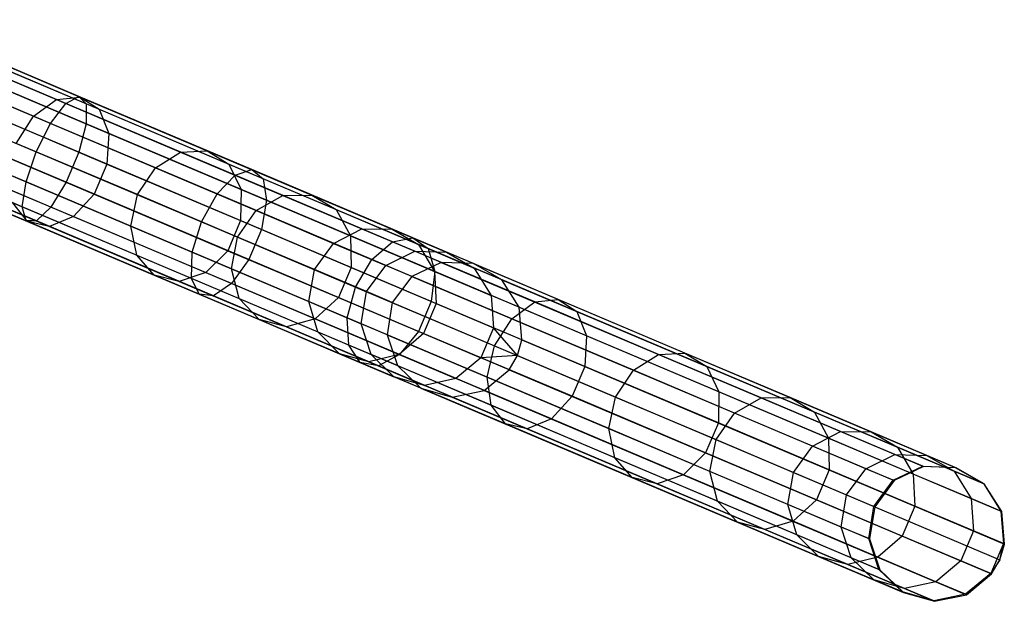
# Model space of a CAD drawing. Extents: x -91 to 92, y -91 to 92.
# Tile 228 of 256: x 70 to 85, y -36 to -27. Entities that reach past the tile are written whole.
import ezdxf

# ---------------------------------------------------------------- set-up
doc = ezdxf.new("R2010")
doc.units = 0
doc.header["$LTSCALE"] = 25.4
doc.layers.get('0').update_dxf_attribs({"linetype": 'CONTINUOUS'})

# ---------------------------------------------------------------- blocks, each defined once
blk = doc.blocks.new('NL2500012258_STL_2')
at = {"color": 0}
for p, q in [((163.206, -28.872, 28.498), (160.546, -27.746, 27.841)), ((163.206, -28.872, 28.498), (160.546, -27.746, 27.841)), ((163.018, -28.977, 28.926), (160.418, -27.876, 28.284)), ((163.018, -28.977, 28.926), (160.418, -27.876, 28.284)), ((163.312, -28.979, 28.044), (160.588, -27.827, 27.371)), ((163.312, -28.979, 28.044), (160.588, -27.827, 27.371)), ((160.786, -28.032, 173.534), (162.88, -28.918, 171.712)), ((160.786, -28.032, 173.534), (162.88, -28.918, 171.712)), ((161.085, -27.974, 173.903), (163.227, -28.881, 172.039)), ((161.085, -27.974, 173.903), (163.227, -28.881, 172.039)), ((162.793, -29.27, 29.23), (160.235, -28.188, 28.598)), ((162.793, -29.27, 29.23), (160.235, -28.188, 28.598)), ((163.312, -29.275, 27.668), (160.536, -28.1, 26.982)), ((163.312, -29.275, 27.668), (160.536, -28.1, 26.982)), ((161.31, -28.132, 174.295), (163.503, -29.06, 172.386)), ((161.31, -28.132, 174.295), (163.503, -29.06, 172.386)), ((160.481, -28.292, 173.272), (162.541, -29.164, 171.48)), ((160.481, -28.292, 173.272), (162.541, -29.164, 171.48)), ((161.409, -28.469, 174.62), (163.645, -29.415, 172.674)), ((161.409, -28.469, 174.62), (163.645, -29.415, 172.674)), ((160.038, -28.609, 28.711), (162.581, -29.685, 29.339)), ((160.038, -28.609, 28.711), (162.581, -29.685, 29.339)), ((163.207, -29.691, 27.455), (160.401, -28.503, 26.762)), ((163.207, -29.691, 27.455), (160.401, -28.503, 26.762)), ((161.359, -28.908, 174.803), (163.619, -29.865, 172.837)), ((161.359, -28.908, 174.803), (163.619, -29.865, 172.837)), ((162.88, -28.918, 171.712), (163.227, -28.881, 172.039)), ((162.88, -28.918, 171.712), (163.227, -28.881, 172.039)), ((163.018, -28.977, 28.926), (163.206, -28.872, 28.498)), ((163.018, -28.977, 28.926), (163.206, -28.872, 28.498)), ((163.206, -28.872, 28.498), (163.312, -28.979, 28.044)), ((165.746, -29.947, 29.578), (163.206, -28.872, 28.498)), ((165.746, -29.947, 29.578), (163.206, -28.872, 28.498)), ((163.206, -28.872, 28.498), (163.312, -28.979, 28.044)), ((163.227, -28.881, 172.039), (165.089, -29.669, 169.848)), ((163.227, -28.881, 172.039), (165.089, -29.669, 169.848)), ((163.227, -28.881, 172.039), (163.503, -29.06, 172.386)), ((163.227, -28.881, 172.039), (163.503, -29.06, 172.386)), ((162.431, -30.126, 29.23), (159.873, -29.044, 28.598)), ((162.431, -30.126, 29.23), (159.873, -29.044, 28.598)), ((163.021, -30.131, 27.455), (160.215, -28.944, 26.762)), ((163.021, -30.131, 27.455), (160.215, -28.944, 26.762)), ((162.541, -29.164, 171.48), (162.88, -28.918, 171.712)), ((162.541, -29.164, 171.48), (162.88, -28.918, 171.712)), ((162.793, -29.27, 29.23), (163.018, -28.977, 28.926)), ((162.793, -29.27, 29.23), (163.018, -28.977, 28.926)), ((162.88, -28.918, 171.712), (164.7, -29.689, 169.57)), ((162.88, -28.918, 171.712), (164.7, -29.689, 169.57)), ((165.502, -30.028, 29.981), (163.018, -28.977, 28.926)), ((165.502, -30.028, 29.981), (163.018, -28.977, 28.926)), ((163.312, -28.979, 28.044), (163.312, -29.275, 27.668)), ((165.913, -30.08, 29.149), (163.312, -28.979, 28.044)), ((165.913, -30.08, 29.149), (163.312, -28.979, 28.044)), ((163.312, -28.979, 28.044), (163.312, -29.275, 27.668)), ((163.503, -29.06, 172.386), (165.41, -29.867, 170.143)), ((163.503, -29.06, 172.386), (165.41, -29.867, 170.143)), ((163.503, -29.06, 172.386), (163.645, -29.415, 172.674)), ((163.503, -29.06, 172.386), (163.645, -29.415, 172.674)), ((162.288, -29.561, 171.396), (162.541, -29.164, 171.48)), ((162.288, -29.561, 171.396), (162.541, -29.164, 171.48)), ((162.541, -29.164, 171.48), (164.331, -29.922, 169.373)), ((162.541, -29.164, 171.48), (164.331, -29.922, 169.373)), ((162.796, -30.496, 27.668), (160.019, -29.321, 26.982)), ((162.796, -30.496, 27.668), (160.019, -29.321, 26.982)), ((161.172, -29.349, 174.803), (163.433, -30.306, 172.837)), ((161.172, -29.349, 174.803), (163.433, -30.306, 172.837)), ((162.581, -29.685, 29.339), (162.793, -29.27, 29.23)), ((162.581, -29.685, 29.339), (162.793, -29.27, 29.23)), ((165.236, -30.304, 30.267), (162.793, -29.27, 29.23)), ((165.236, -30.304, 30.267), (162.793, -29.27, 29.23)), ((163.312, -29.275, 27.668), (163.207, -29.691, 27.455)), ((163.312, -29.275, 27.668), (163.207, -29.691, 27.455)), ((165.964, -30.397, 28.794), (163.312, -29.275, 27.668)), ((165.964, -30.397, 28.794), (163.312, -29.275, 27.668)), ((162.377, -30.493, 28.926), (159.777, -29.392, 28.284)), ((162.377, -30.493, 28.926), (159.777, -29.392, 28.284)), ((163.645, -29.415, 172.674), (163.619, -29.865, 172.837)), ((163.645, -29.415, 172.674), (163.619, -29.865, 172.837)), ((163.645, -29.415, 172.674), (165.588, -30.238, 170.388)), ((163.645, -29.415, 172.674), (165.588, -30.238, 170.388)), ((162.432, -30.7, 28.498), (159.772, -29.574, 27.841)), ((162.432, -30.7, 28.498), (159.772, -29.574, 27.841)), ((162.583, -30.701, 28.044), (159.859, -29.549, 27.371)), ((162.583, -30.701, 28.044), (159.859, -29.549, 27.371)), ((164.067, -30.314, 169.302), (162.288, -29.561, 171.396)), ((164.067, -30.314, 169.302), (162.288, -29.561, 171.396)), ((160.892, -29.69, 174.62), (163.128, -30.637, 172.674)), ((160.892, -29.69, 174.62), (163.128, -30.637, 172.674)), ((162.431, -30.126, 29.23), (162.581, -29.685, 29.339)), ((162.431, -30.126, 29.23), (162.581, -29.685, 29.339)), ((162.581, -29.685, 29.339), (165.009, -30.713, 30.37)), ((162.581, -29.685, 29.339), (165.009, -30.713, 30.37)), ((163.207, -29.691, 27.455), (163.021, -30.131, 27.455)), ((163.207, -29.691, 27.455), (163.021, -30.131, 27.455)), ((165.887, -30.825, 28.593), (163.207, -29.691, 27.455)), ((165.887, -30.825, 28.593), (163.207, -29.691, 27.455)), ((164.331, -29.922, 169.373), (164.7, -29.689, 169.57)), ((164.331, -29.922, 169.373), (164.7, -29.689, 169.57)), ((164.7, -29.689, 169.57), (165.089, -29.669, 169.848)), ((164.7, -29.689, 169.57), (165.089, -29.669, 169.848)), ((164.7, -29.689, 169.57), (166.204, -30.325, 167.157)), ((164.7, -29.689, 169.57), (166.204, -30.325, 167.157)), ((165.089, -29.669, 169.848), (166.628, -30.32, 167.38)), ((165.089, -29.669, 169.848), (166.628, -30.32, 167.38)), ((165.089, -29.669, 169.848), (165.41, -29.867, 170.143)), ((165.089, -29.669, 169.848), (165.41, -29.867, 170.143)), ((160.311, -29.802, 173.903), (162.453, -30.709, 172.039)), ((160.311, -29.802, 173.903), (162.453, -30.709, 172.039)), ((160.581, -29.854, 174.295), (162.774, -30.782, 172.386)), ((160.581, -29.854, 174.295), (162.774, -30.782, 172.386)), ((163.619, -29.865, 172.837), (163.433, -30.306, 172.837)), ((163.619, -29.865, 172.837), (163.433, -30.306, 172.837)), ((163.619, -29.865, 172.837), (165.583, -30.696, 170.526)), ((163.619, -29.865, 172.837), (165.583, -30.696, 170.526)), ((164.067, -30.314, 169.302), (164.331, -29.922, 169.373)), ((164.067, -30.314, 169.302), (164.331, -29.922, 169.373)), ((164.331, -29.922, 169.373), (165.811, -30.548, 166.999)), ((164.331, -29.922, 169.373), (165.811, -30.548, 166.999)), ((165.41, -29.867, 170.143), (166.985, -30.534, 167.616)), ((165.41, -29.867, 170.143), (166.985, -30.534, 167.616)), ((165.41, -29.867, 170.143), (165.588, -30.238, 170.388)), ((165.41, -29.867, 170.143), (165.588, -30.238, 170.388)), ((162.179, -30.02, 171.48), (163.969, -30.777, 169.373)), ((162.179, -30.02, 171.48), (163.969, -30.777, 169.373)), ((165.236, -30.304, 30.267), (165.502, -30.028, 29.981)), ((165.236, -30.304, 30.267), (165.502, -30.028, 29.981)), ((165.502, -30.028, 29.981), (165.746, -29.947, 29.578)), ((165.502, -30.028, 29.981), (165.746, -29.947, 29.578)), ((167.813, -31.006, 31.425), (165.502, -30.028, 29.981)), ((167.813, -31.006, 31.425), (165.502, -30.028, 29.981)), ((165.746, -29.947, 29.578), (165.913, -30.08, 29.149)), ((168.111, -30.948, 31.055), (165.746, -29.947, 29.578)), ((168.111, -30.948, 31.055), (165.746, -29.947, 29.578)), ((165.746, -29.947, 29.578), (165.913, -30.08, 29.149)), ((162.377, -30.493, 28.926), (162.431, -30.126, 29.23)), ((162.377, -30.493, 28.926), (162.431, -30.126, 29.23)), ((164.873, -31.16, 30.267), (162.431, -30.126, 29.23)), ((164.873, -31.16, 30.267), (162.431, -30.126, 29.23)), ((163.021, -30.131, 27.455), (162.796, -30.496, 27.668)), ((163.021, -30.131, 27.455), (162.796, -30.496, 27.668)), ((165.701, -31.266, 28.593), (163.021, -30.131, 27.455)), ((165.701, -31.266, 28.593), (163.021, -30.131, 27.455)), ((165.913, -30.08, 29.149), (165.964, -30.397, 28.794)), ((168.334, -31.105, 30.661), (165.913, -30.08, 29.149)), ((168.334, -31.105, 30.661), (165.913, -30.08, 29.149)), ((165.913, -30.08, 29.149), (165.964, -30.397, 28.794)), ((163.433, -30.306, 172.837), (163.128, -30.637, 172.674)), ((163.433, -30.306, 172.837), (163.128, -30.637, 172.674)), ((163.433, -30.306, 172.837), (165.397, -31.137, 170.526)), ((163.433, -30.306, 172.837), (165.397, -31.137, 170.526)), ((163.969, -30.777, 169.373), (164.067, -30.314, 169.302)), ((163.969, -30.777, 169.373), (164.067, -30.314, 169.302)), ((165.538, -30.937, 166.943), (164.067, -30.314, 169.302)), ((165.538, -30.937, 166.943), (164.067, -30.314, 169.302)), ((165.009, -30.713, 30.37), (165.236, -30.304, 30.267)), ((165.009, -30.713, 30.37), (165.236, -30.304, 30.267)), ((167.509, -31.267, 31.687), (165.236, -30.304, 30.267)), ((167.509, -31.267, 31.687), (165.236, -30.304, 30.267)), ((165.588, -30.238, 170.388), (165.583, -30.696, 170.526)), ((165.588, -30.238, 170.388), (165.583, -30.696, 170.526)), ((165.588, -30.238, 170.388), (167.194, -30.918, 167.811)), ((165.588, -30.238, 170.388), (167.194, -30.918, 167.811)), ((165.811, -30.548, 166.999), (166.204, -30.325, 167.157)), ((165.811, -30.548, 166.999), (166.204, -30.325, 167.157)), ((166.204, -30.325, 167.157), (166.628, -30.32, 167.38)), ((166.204, -30.325, 167.157), (166.628, -30.32, 167.38)), ((166.204, -30.325, 167.157), (167.36, -30.814, 164.527)), ((166.204, -30.325, 167.157), (167.36, -30.814, 164.527)), ((166.628, -30.32, 167.38), (167.81, -30.821, 164.689)), ((166.628, -30.32, 167.38), (167.81, -30.821, 164.689)), ((166.628, -30.32, 167.38), (166.985, -30.534, 167.616)), ((166.628, -30.32, 167.38), (166.985, -30.534, 167.616)), ((162.453, -30.709, 172.039), (162.239, -30.434, 171.712)), ((162.239, -30.434, 171.712), (164.058, -31.204, 169.57)), ((162.239, -30.434, 171.712), (164.058, -31.204, 169.57)), ((162.453, -30.709, 172.039), (162.239, -30.434, 171.712)), ((162.432, -30.7, 28.498), (162.377, -30.493, 28.926)), ((164.86, -31.544, 29.981), (162.377, -30.493, 28.926)), ((162.432, -30.7, 28.498), (162.377, -30.493, 28.926)), ((164.86, -31.544, 29.981), (162.377, -30.493, 28.926)), ((162.796, -30.496, 27.668), (162.583, -30.701, 28.044)), ((162.796, -30.496, 27.668), (162.583, -30.701, 28.044)), ((165.447, -31.619, 28.794), (162.796, -30.496, 27.668)), ((165.447, -31.619, 28.794), (162.796, -30.496, 27.668)), ((165.964, -30.397, 28.794), (165.887, -30.825, 28.593)), ((165.964, -30.397, 28.794), (165.887, -30.825, 28.593)), ((168.432, -31.442, 30.336), (165.964, -30.397, 28.794)), ((168.432, -31.442, 30.336), (165.964, -30.397, 28.794)), ((163.128, -30.637, 172.674), (162.774, -30.782, 172.386)), ((163.128, -30.637, 172.674), (162.774, -30.782, 172.386)), ((163.128, -30.637, 172.674), (165.071, -31.459, 170.388)), ((163.128, -30.637, 172.674), (165.071, -31.459, 170.388)), ((165.538, -30.937, 166.943), (165.811, -30.548, 166.999)), ((165.538, -30.937, 166.943), (165.811, -30.548, 166.999)), ((165.811, -30.548, 166.999), (166.948, -31.029, 164.412)), ((165.811, -30.548, 166.999), (166.948, -31.029, 164.412)), ((166.985, -30.534, 167.616), (168.196, -31.046, 164.861)), ((166.985, -30.534, 167.616), (168.196, -31.046, 164.861)), ((166.985, -30.534, 167.616), (167.194, -30.918, 167.811)), ((166.985, -30.534, 167.616), (167.194, -30.918, 167.811)), ((162.583, -30.701, 28.044), (162.432, -30.7, 28.498)), ((164.972, -31.775, 29.578), (162.432, -30.7, 28.498)), ((162.583, -30.701, 28.044), (162.432, -30.7, 28.498)), ((164.972, -31.775, 29.578), (162.432, -30.7, 28.498)), ((162.774, -30.782, 172.386), (162.453, -30.709, 172.039)), ((162.453, -30.709, 172.039), (164.315, -31.497, 169.848)), ((162.453, -30.709, 172.039), (164.315, -31.497, 169.848)), ((162.774, -30.782, 172.386), (162.453, -30.709, 172.039)), ((165.184, -31.802, 29.149), (162.583, -30.701, 28.044)), ((165.184, -31.802, 29.149), (162.583, -30.701, 28.044)), ((162.774, -30.782, 172.386), (164.681, -31.589, 170.143)), ((162.774, -30.782, 172.386), (164.681, -31.589, 170.143)), ((164.058, -31.204, 169.57), (163.969, -30.777, 169.373)), ((163.969, -30.777, 169.373), (165.449, -31.404, 166.999)), ((163.969, -30.777, 169.373), (165.449, -31.404, 166.999)), ((164.058, -31.204, 169.57), (163.969, -30.777, 169.373)), ((164.873, -31.16, 30.267), (165.009, -30.713, 30.37)), ((164.873, -31.16, 30.267), (165.009, -30.713, 30.37)), ((165.009, -30.713, 30.37), (167.269, -31.67, 31.782)), ((165.009, -30.713, 30.37), (167.269, -31.67, 31.782)), ((165.583, -30.696, 170.526), (165.397, -31.137, 170.526)), ((165.583, -30.696, 170.526), (165.397, -31.137, 170.526)), ((165.583, -30.696, 170.526), (167.207, -31.383, 167.922)), ((165.583, -30.696, 170.526), (167.207, -31.383, 167.922)), ((165.449, -31.404, 166.999), (165.538, -30.937, 166.943)), ((165.449, -31.404, 166.999), (165.538, -30.937, 166.943)), ((166.668, -31.415, 164.371), (165.538, -30.937, 166.943)), ((166.668, -31.415, 164.371), (165.538, -30.937, 166.943)), ((165.887, -30.825, 28.593), (165.701, -31.266, 28.593)), ((165.887, -30.825, 28.593), (165.701, -31.266, 28.593)), ((168.382, -31.881, 30.152), (165.887, -30.825, 28.593)), ((168.382, -31.881, 30.152), (165.887, -30.825, 28.593)), ((166.948, -31.029, 164.412), (167.36, -30.814, 164.527)), ((166.948, -31.029, 164.412), (167.36, -30.814, 164.527)), ((167.194, -30.918, 167.811), (168.428, -31.44, 165.003)), ((167.194, -30.918, 167.811), (168.428, -31.44, 165.003)), ((167.194, -30.918, 167.811), (167.207, -31.383, 167.922)), ((167.194, -30.918, 167.811), (167.207, -31.383, 167.922)), ((167.36, -30.814, 164.527), (168.14, -31.144, 161.739)), ((167.36, -30.814, 164.527), (168.14, -31.144, 161.739)), ((167.36, -30.814, 164.527), (167.81, -30.821, 164.689)), ((167.36, -30.814, 164.527), (167.81, -30.821, 164.689)), ((167.81, -30.821, 164.689), (168.608, -31.158, 161.837)), ((167.81, -30.821, 164.689), (168.608, -31.158, 161.837)), ((167.81, -30.821, 164.689), (168.196, -31.046, 164.861)), ((167.81, -30.821, 164.689), (168.196, -31.046, 164.861)), ((166.668, -31.415, 164.371), (166.948, -31.029, 164.412)), ((166.668, -31.415, 164.371), (166.948, -31.029, 164.412)), ((166.948, -31.029, 164.412), (167.715, -31.354, 161.67)), ((166.948, -31.029, 164.412), (167.715, -31.354, 161.67)), ((167.509, -31.267, 31.687), (167.813, -31.006, 31.425)), ((167.509, -31.267, 31.687), (167.813, -31.006, 31.425)), ((167.813, -31.006, 31.425), (168.111, -30.948, 31.055)), ((167.813, -31.006, 31.425), (168.111, -30.948, 31.055)), ((169.901, -31.89, 33.225), (167.813, -31.006, 31.425)), ((169.901, -31.89, 33.225), (167.813, -31.006, 31.425)), ((168.111, -30.948, 31.055), (168.334, -31.105, 30.661)), ((170.247, -31.852, 32.897), (168.111, -30.948, 31.055)), ((170.247, -31.852, 32.897), (168.111, -30.948, 31.055)), ((168.111, -30.948, 31.055), (168.334, -31.105, 30.661)), ((168.196, -31.046, 164.861), (169.013, -31.392, 161.94)), ((168.196, -31.046, 164.861), (169.013, -31.392, 161.94)), ((168.196, -31.046, 164.861), (168.428, -31.44, 165.003)), ((168.196, -31.046, 164.861), (168.428, -31.44, 165.003)), ((164.315, -31.497, 169.848), (164.058, -31.204, 169.57)), ((164.058, -31.204, 169.57), (165.563, -31.841, 167.157)), ((164.058, -31.204, 169.57), (165.563, -31.841, 167.157)), ((164.315, -31.497, 169.848), (164.058, -31.204, 169.57)), ((164.86, -31.544, 29.981), (164.873, -31.16, 30.267)), ((164.86, -31.544, 29.981), (164.873, -31.16, 30.267)), ((167.147, -32.123, 31.687), (164.873, -31.16, 30.267)), ((167.147, -32.123, 31.687), (164.873, -31.16, 30.267)), ((165.397, -31.137, 170.526), (165.071, -31.459, 170.388)), ((165.397, -31.137, 170.526), (165.071, -31.459, 170.388)), ((165.397, -31.137, 170.526), (167.02, -31.824, 167.922)), ((165.397, -31.137, 170.526), (167.02, -31.824, 167.922)), ((167.715, -31.354, 161.67), (168.14, -31.144, 161.739)), ((167.715, -31.354, 161.67), (168.14, -31.144, 161.739)), ((168.527, -31.308, 158.856), (168.14, -31.144, 161.739)), ((168.14, -31.144, 161.739), (168.608, -31.158, 161.837)), ((168.527, -31.308, 158.856), (168.14, -31.144, 161.739)), ((168.14, -31.144, 161.739), (168.608, -31.158, 161.837)), ((168.334, -31.105, 30.661), (168.432, -31.442, 30.336)), ((170.521, -32.031, 32.548), (168.334, -31.105, 30.661)), ((170.521, -32.031, 32.548), (168.334, -31.105, 30.661)), ((168.334, -31.105, 30.661), (168.432, -31.442, 30.336)), ((169.004, -31.326, 158.887), (168.608, -31.158, 161.837)), ((168.608, -31.158, 161.837), (169.013, -31.392, 161.94)), ((169.004, -31.326, 158.887), (168.608, -31.158, 161.837)), ((168.608, -31.158, 161.837), (169.013, -31.392, 161.94)), ((165.701, -31.266, 28.593), (165.447, -31.619, 28.794)), ((165.701, -31.266, 28.593), (165.447, -31.619, 28.794)), ((168.195, -32.322, 30.152), (165.701, -31.266, 28.593)), ((168.195, -32.322, 30.152), (165.701, -31.266, 28.593)), ((167.269, -31.67, 31.782), (167.509, -31.267, 31.687)), ((167.269, -31.67, 31.782), (167.509, -31.267, 31.687)), ((167.431, -31.738, 161.645), (167.715, -31.354, 161.67)), ((167.431, -31.738, 161.645), (167.715, -31.354, 161.67)), ((169.563, -32.136, 33.459), (167.509, -31.267, 31.687)), ((169.563, -32.136, 33.459), (167.509, -31.267, 31.687)), ((168.096, -31.515, 158.833), (167.715, -31.354, 161.67)), ((168.096, -31.515, 158.833), (167.715, -31.354, 161.67)), ((168.527, -31.308, 158.856), (168.096, -31.515, 158.833)), ((168.527, -31.308, 158.856), (168.096, -31.515, 158.833)), ((169.004, -31.326, 158.887), (168.527, -31.308, 158.856)), ((168.527, -31.308, 158.856), (175.611, -34.307, 48.856)), ((169.004, -31.326, 158.887), (168.527, -31.308, 158.856)), ((168.527, -31.308, 158.856), (175.611, -34.307, 48.856)), ((169.418, -31.564, 158.92), (169.004, -31.326, 158.887)), ((169.004, -31.326, 158.887), (176.088, -34.324, 48.887)), ((169.418, -31.564, 158.92), (169.004, -31.326, 158.887)), ((169.004, -31.326, 158.887), (176.088, -34.324, 48.887)), ((164.681, -31.589, 170.143), (164.315, -31.497, 169.848)), ((164.315, -31.497, 169.848), (165.854, -32.149, 167.38)), ((164.315, -31.497, 169.848), (165.854, -32.149, 167.38)), ((164.681, -31.589, 170.143), (164.315, -31.497, 169.848)), ((165.071, -31.459, 170.388), (164.681, -31.589, 170.143)), ((165.071, -31.459, 170.388), (164.681, -31.589, 170.143)), ((165.071, -31.459, 170.388), (166.677, -32.139, 167.811)), ((165.071, -31.459, 170.388), (166.677, -32.139, 167.811)), ((165.563, -31.841, 167.157), (165.449, -31.404, 166.999)), ((165.449, -31.404, 166.999), (166.585, -31.885, 164.412)), ((165.449, -31.404, 166.999), (166.585, -31.885, 164.412)), ((165.563, -31.841, 167.157), (165.449, -31.404, 166.999)), ((166.585, -31.885, 164.412), (166.668, -31.415, 164.371)), ((166.585, -31.885, 164.412), (166.668, -31.415, 164.371)), ((167.431, -31.738, 161.645), (166.668, -31.415, 164.371)), ((167.431, -31.738, 161.645), (166.668, -31.415, 164.371)), ((167.207, -31.383, 167.922), (167.02, -31.824, 167.922)), ((167.207, -31.383, 167.922), (167.02, -31.824, 167.922)), ((167.207, -31.383, 167.922), (168.454, -31.911, 165.084)), ((167.207, -31.383, 167.922), (168.454, -31.911, 165.084)), ((168.096, -31.515, 158.833), (167.81, -31.898, 158.825)), ((168.096, -31.515, 158.833), (167.81, -31.898, 158.825)), ((168.096, -31.515, 158.833), (175.179, -34.513, 48.833)), ((168.096, -31.515, 158.833), (175.179, -34.513, 48.833)), ((168.432, -31.442, 30.336), (168.382, -31.881, 30.152)), ((168.432, -31.442, 30.336), (168.382, -31.881, 30.152)), ((168.428, -31.44, 165.003), (169.261, -31.793, 162.026)), ((168.428, -31.44, 165.003), (169.261, -31.793, 162.026)), ((168.428, -31.44, 165.003), (168.454, -31.911, 165.084)), ((168.428, -31.44, 165.003), (168.454, -31.911, 165.084)), ((170.662, -32.385, 32.258), (168.432, -31.442, 30.336)), ((170.662, -32.385, 32.258), (168.432, -31.442, 30.336)), ((169.418, -31.564, 158.92), (169.013, -31.392, 161.94)), ((169.013, -31.392, 161.94), (169.261, -31.793, 162.026)), ((169.418, -31.564, 158.92), (169.013, -31.392, 161.94)), ((169.013, -31.392, 161.94), (169.261, -31.793, 162.026)), ((164.681, -31.589, 170.143), (166.256, -32.256, 167.616)), ((164.681, -31.589, 170.143), (166.256, -32.256, 167.616)), ((164.972, -31.775, 29.578), (164.86, -31.544, 29.981)), ((167.172, -32.522, 31.425), (164.86, -31.544, 29.981)), ((164.972, -31.775, 29.578), (164.86, -31.544, 29.981)), ((167.172, -32.522, 31.425), (164.86, -31.544, 29.981)), ((165.447, -31.619, 28.794), (165.184, -31.802, 29.149)), ((165.447, -31.619, 28.794), (165.184, -31.802, 29.149)), ((167.915, -32.663, 30.336), (165.447, -31.619, 28.794)), ((167.915, -32.663, 30.336), (165.447, -31.619, 28.794)), ((169.674, -31.968, 158.947), (169.418, -31.564, 158.92)), ((169.418, -31.564, 158.92), (176.502, -34.562, 48.92)), ((169.674, -31.968, 158.947), (169.418, -31.564, 158.92)), ((169.418, -31.564, 158.92), (176.502, -34.562, 48.92)), ((165.184, -31.802, 29.149), (164.972, -31.775, 29.578)), ((167.337, -32.776, 31.055), (164.972, -31.775, 29.578)), ((165.184, -31.802, 29.149), (164.972, -31.775, 29.578)), ((167.337, -32.776, 31.055), (164.972, -31.775, 29.578)), ((167.605, -32.827, 30.661), (165.184, -31.802, 29.149)), ((167.605, -32.827, 30.661), (165.184, -31.802, 29.149)), ((167.147, -32.123, 31.687), (167.269, -31.67, 31.782)), ((167.147, -32.123, 31.687), (167.269, -31.67, 31.782)), ((167.269, -31.67, 31.782), (169.311, -32.534, 33.543)), ((167.269, -31.67, 31.782), (169.311, -32.534, 33.543)), ((167.353, -32.21, 161.67), (167.431, -31.738, 161.645)), ((167.353, -32.21, 161.67), (167.431, -31.738, 161.645)), ((167.81, -31.898, 158.825), (167.431, -31.738, 161.645)), ((167.81, -31.898, 158.825), (167.431, -31.738, 161.645)), ((169.674, -31.968, 158.947), (169.261, -31.793, 162.026)), ((169.261, -31.793, 162.026), (169.295, -32.267, 162.075)), ((169.674, -31.968, 158.947), (169.261, -31.793, 162.026)), ((169.261, -31.793, 162.026), (169.295, -32.267, 162.075)), ((165.854, -32.149, 167.38), (165.563, -31.841, 167.157)), ((165.563, -31.841, 167.157), (166.718, -32.33, 164.527)), ((165.563, -31.841, 167.157), (166.718, -32.33, 164.527)), ((165.854, -32.149, 167.38), (165.563, -31.841, 167.157)), ((166.718, -32.33, 164.527), (166.585, -31.885, 164.412)), ((166.585, -31.885, 164.412), (167.353, -32.21, 161.67)), ((166.585, -31.885, 164.412), (167.353, -32.21, 161.67)), ((166.718, -32.33, 164.527), (166.585, -31.885, 164.412)), ((167.02, -31.824, 167.922), (166.677, -32.139, 167.811)), ((167.02, -31.824, 167.922), (166.677, -32.139, 167.811)), ((167.02, -31.824, 167.922), (168.267, -32.352, 165.084)), ((167.02, -31.824, 167.922), (168.267, -32.352, 165.084)), ((167.81, -31.898, 158.825), (167.734, -32.371, 158.833)), ((167.81, -31.898, 158.825), (167.734, -32.371, 158.833)), ((167.81, -31.898, 158.825), (174.893, -34.897, 48.825)), ((167.81, -31.898, 158.825), (174.893, -34.897, 48.825)), ((168.382, -31.881, 30.152), (168.195, -32.322, 30.152)), ((168.382, -31.881, 30.152), (168.195, -32.322, 30.152)), ((168.454, -31.911, 165.084), (168.267, -32.352, 165.084)), ((168.454, -31.911, 165.084), (168.267, -32.352, 165.084)), ((170.635, -32.835, 32.095), (168.382, -31.881, 30.152)), ((170.635, -32.835, 32.095), (168.382, -31.881, 30.152)), ((168.454, -31.911, 165.084), (169.295, -32.267, 162.075)), ((168.454, -31.911, 165.084), (169.295, -32.267, 162.075)), ((169.563, -32.136, 33.459), (169.901, -31.89, 33.225)), ((169.563, -32.136, 33.459), (169.901, -31.89, 33.225)), ((169.901, -31.89, 33.225), (170.247, -31.852, 32.897)), ((169.901, -31.89, 33.225), (170.247, -31.852, 32.897)), ((171.72, -32.66, 35.343), (169.901, -31.89, 33.225)), ((171.72, -32.66, 35.343), (169.901, -31.89, 33.225)), ((170.247, -31.852, 32.897), (170.521, -32.031, 32.548)), ((172.107, -32.64, 35.063), (170.247, -31.852, 32.897)), ((172.107, -32.64, 35.063), (170.247, -31.852, 32.897)), ((170.247, -31.852, 32.897), (170.521, -32.031, 32.548)), ((169.713, -32.444, 158.963), (169.674, -31.968, 158.947)), ((169.674, -31.968, 158.947), (176.758, -34.966, 48.947)), ((169.713, -32.444, 158.963), (169.674, -31.968, 158.947)), ((169.674, -31.968, 158.947), (176.758, -34.966, 48.947)), ((170.521, -32.031, 32.548), (170.662, -32.385, 32.258)), ((172.426, -32.837, 34.766), (170.521, -32.031, 32.548)), ((172.426, -32.837, 34.766), (170.521, -32.031, 32.548)), ((170.521, -32.031, 32.548), (170.662, -32.385, 32.258)), ((166.256, -32.256, 167.616), (165.854, -32.149, 167.38)), ((165.854, -32.149, 167.38), (167.036, -32.649, 164.689)), ((165.854, -32.149, 167.38), (167.036, -32.649, 164.689)), ((166.256, -32.256, 167.616), (165.854, -32.149, 167.38)), ((166.677, -32.139, 167.811), (166.256, -32.256, 167.616)), ((166.677, -32.139, 167.811), (166.256, -32.256, 167.616)), ((166.677, -32.139, 167.811), (167.911, -32.661, 165.003)), ((166.677, -32.139, 167.811), (167.911, -32.661, 165.003)), ((167.172, -32.522, 31.425), (167.147, -32.123, 31.687)), ((169.201, -32.992, 33.459), (167.147, -32.123, 31.687)), ((167.172, -32.522, 31.425), (167.147, -32.123, 31.687)), ((169.201, -32.992, 33.459), (167.147, -32.123, 31.687)), ((167.734, -32.371, 158.833), (167.353, -32.21, 161.67)), ((167.734, -32.371, 158.833), (167.353, -32.21, 161.67)), ((167.498, -32.66, 161.739), (167.353, -32.21, 161.67)), ((167.498, -32.66, 161.739), (167.353, -32.21, 161.67)), ((169.311, -32.534, 33.543), (169.563, -32.136, 33.459)), ((169.311, -32.534, 33.543), (169.563, -32.136, 33.459)), ((171.352, -32.893, 35.542), (169.563, -32.136, 33.459)), ((171.352, -32.893, 35.542), (169.563, -32.136, 33.459)), ((166.256, -32.256, 167.616), (167.467, -32.769, 164.861)), ((166.256, -32.256, 167.616), (167.467, -32.769, 164.861)), ((167.036, -32.649, 164.689), (166.718, -32.33, 164.527)), ((166.718, -32.33, 164.527), (167.498, -32.66, 161.739)), ((166.718, -32.33, 164.527), (167.498, -32.66, 161.739)), ((167.036, -32.649, 164.689), (166.718, -32.33, 164.527)), ((167.734, -32.371, 158.833), (167.886, -32.824, 158.856)), ((167.734, -32.371, 158.833), (167.886, -32.824, 158.856)), ((167.734, -32.371, 158.833), (174.817, -35.369, 48.833)), ((167.734, -32.371, 158.833), (174.817, -35.369, 48.833)), ((168.267, -32.352, 165.084), (167.911, -32.661, 165.003)), ((168.267, -32.352, 165.084), (167.911, -32.661, 165.003)), ((168.195, -32.322, 30.152), (167.915, -32.663, 30.336)), ((168.195, -32.322, 30.152), (167.915, -32.663, 30.336)), ((170.449, -33.275, 32.095), (168.195, -32.322, 30.152)), ((170.449, -33.275, 32.095), (168.195, -32.322, 30.152)), ((168.267, -32.352, 165.084), (169.109, -32.708, 162.075)), ((168.267, -32.352, 165.084), (169.109, -32.708, 162.075)), ((169.295, -32.267, 162.075), (169.109, -32.708, 162.075)), ((169.295, -32.267, 162.075), (169.109, -32.708, 162.075)), ((169.647, -32.676, 158.965), (169.295, -32.267, 162.075)), ((169.647, -32.676, 158.965), (169.295, -32.267, 162.075)), ((169.713, -32.444, 158.963), (169.295, -32.267, 162.075)), ((169.713, -32.444, 158.963), (169.295, -32.267, 162.075)), ((170.662, -32.385, 32.258), (170.635, -32.835, 32.095)), ((170.662, -32.385, 32.258), (170.635, -32.835, 32.095)), ((172.603, -33.207, 34.519), (170.662, -32.385, 32.258)), ((172.603, -33.207, 34.519), (170.662, -32.385, 32.258)), ((167.337, -32.776, 31.055), (167.172, -32.522, 31.425)), ((169.26, -33.406, 33.225), (167.172, -32.522, 31.425)), ((167.337, -32.776, 31.055), (167.172, -32.522, 31.425)), ((169.26, -33.406, 33.225), (167.172, -32.522, 31.425)), ((169.647, -32.676, 158.965), (169.713, -32.444, 158.963)), ((169.647, -32.676, 158.965), (169.713, -32.444, 158.963)), ((169.713, -32.444, 158.963), (176.797, -35.443, 48.963)), ((169.713, -32.444, 158.963), (176.797, -35.443, 48.963)), ((167.467, -32.769, 164.861), (167.036, -32.649, 164.689)), ((167.036, -32.649, 164.689), (167.834, -32.987, 161.837)), ((167.036, -32.649, 164.689), (167.834, -32.987, 161.837)), ((167.467, -32.769, 164.861), (167.036, -32.649, 164.689)), ((167.911, -32.661, 165.003), (167.467, -32.769, 164.861)), ((167.911, -32.661, 165.003), (167.467, -32.769, 164.861)), ((167.886, -32.824, 158.856), (167.498, -32.66, 161.739)), ((167.886, -32.824, 158.856), (167.498, -32.66, 161.739)), ((167.834, -32.987, 161.837), (167.498, -32.66, 161.739)), ((167.834, -32.987, 161.837), (167.498, -32.66, 161.739)), ((167.915, -32.663, 30.336), (167.605, -32.827, 30.661)), ((167.915, -32.663, 30.336), (167.605, -32.827, 30.661)), ((167.911, -32.661, 165.003), (168.744, -33.014, 162.026)), ((167.911, -32.661, 165.003), (168.744, -33.014, 162.026)), ((170.145, -33.607, 32.258), (167.915, -32.663, 30.336)), ((170.145, -33.607, 32.258), (167.915, -32.663, 30.336)), ((169.201, -32.992, 33.459), (169.311, -32.534, 33.543)), ((169.201, -32.992, 33.459), (169.311, -32.534, 33.543)), ((169.311, -32.534, 33.543), (171.089, -33.286, 35.613)), ((169.311, -32.534, 33.543), (171.089, -33.286, 35.613)), ((171.352, -32.893, 35.542), (171.72, -32.66, 35.343)), ((171.352, -32.893, 35.542), (171.72, -32.66, 35.343)), ((171.72, -32.66, 35.343), (172.107, -32.64, 35.063)), ((171.72, -32.66, 35.343), (172.107, -32.64, 35.063)), ((173.228, -33.298, 37.731), (171.72, -32.66, 35.343)), ((173.228, -33.298, 37.731), (171.72, -32.66, 35.343)), ((172.107, -32.64, 35.063), (172.426, -32.837, 34.766)), ((173.651, -33.293, 37.506), (172.107, -32.64, 35.063)), ((173.651, -33.293, 37.506), (172.107, -32.64, 35.063)), ((172.107, -32.64, 35.063), (172.426, -32.837, 34.766)), ((167.605, -32.827, 30.661), (167.337, -32.776, 31.055)), ((169.473, -33.68, 32.897), (167.337, -32.776, 31.055)), ((167.605, -32.827, 30.661), (167.337, -32.776, 31.055)), ((169.473, -33.68, 32.897), (167.337, -32.776, 31.055)), ((167.467, -32.769, 164.861), (168.284, -33.114, 161.94)), ((167.467, -32.769, 164.861), (168.284, -33.114, 161.94)), ((169.109, -32.708, 162.075), (168.744, -33.014, 162.026)), ((169.109, -32.708, 162.075), (168.744, -33.014, 162.026)), ((169.647, -32.676, 158.965), (169.109, -32.708, 162.075)), ((169.647, -32.676, 158.965), (169.109, -32.708, 162.075)), ((169.527, -32.885, 158.963), (169.109, -32.708, 162.075)), ((169.527, -32.885, 158.963), (169.109, -32.708, 162.075)), ((169.527, -32.885, 158.963), (169.647, -32.676, 158.965)), ((169.527, -32.885, 158.963), (169.647, -32.676, 158.965)), ((169.647, -32.676, 158.965), (176.73, -35.674, 48.965)), ((169.647, -32.676, 158.965), (176.73, -35.674, 48.965)), ((169.792, -33.753, 32.548), (167.605, -32.827, 30.661)), ((169.792, -33.753, 32.548), (167.605, -32.827, 30.661)), ((167.886, -32.824, 158.856), (168.231, -33.155, 158.887)), ((167.886, -32.824, 158.856), (168.231, -33.155, 158.887)), ((167.886, -32.824, 158.856), (174.969, -35.822, 48.856)), ((167.886, -32.824, 158.856), (174.969, -35.822, 48.856)), ((169.157, -33.189, 158.947), (169.527, -32.885, 158.963)), ((169.157, -33.189, 158.947), (169.527, -32.885, 158.963)), ((169.527, -32.885, 158.963), (176.61, -35.883, 48.963)), ((169.527, -32.885, 158.963), (176.61, -35.883, 48.963)), ((170.635, -32.835, 32.095), (170.449, -33.275, 32.095)), ((170.635, -32.835, 32.095), (170.449, -33.275, 32.095)), ((172.598, -33.665, 34.38), (170.635, -32.835, 32.095)), ((172.598, -33.665, 34.38), (170.635, -32.835, 32.095)), ((171.089, -33.286, 35.613), (171.352, -32.893, 35.542)), ((171.089, -33.286, 35.613), (171.352, -32.893, 35.542)), ((172.836, -33.521, 37.89), (171.352, -32.893, 35.542)), ((172.836, -33.521, 37.89), (171.352, -32.893, 35.542)), ((172.426, -32.837, 34.766), (172.603, -33.207, 34.519)), ((174.007, -33.506, 37.267), (172.426, -32.837, 34.766)), ((174.007, -33.506, 37.267), (172.426, -32.837, 34.766)), ((172.426, -32.837, 34.766), (172.603, -33.207, 34.519)), ((168.231, -33.155, 158.887), (167.834, -32.987, 161.837)), ((168.231, -33.155, 158.887), (167.834, -32.987, 161.837)), ((168.284, -33.114, 161.94), (167.834, -32.987, 161.837)), ((168.284, -33.114, 161.94), (167.834, -32.987, 161.837)), ((168.744, -33.014, 162.026), (168.284, -33.114, 161.94)), ((168.744, -33.014, 162.026), (168.284, -33.114, 161.94)), ((169.157, -33.189, 158.947), (168.744, -33.014, 162.026)), ((169.157, -33.189, 158.947), (168.744, -33.014, 162.026)), ((169.26, -33.406, 33.225), (169.201, -32.992, 33.459)), ((170.99, -33.749, 35.542), (169.201, -32.992, 33.459)), ((169.26, -33.406, 33.225), (169.201, -32.992, 33.459)), ((170.99, -33.749, 35.542), (169.201, -32.992, 33.459)), ((168.231, -33.155, 158.887), (168.69, -33.286, 158.92)), ((168.231, -33.155, 158.887), (168.69, -33.286, 158.92)), ((168.231, -33.155, 158.887), (175.314, -36.153, 48.887)), ((168.231, -33.155, 158.887), (175.314, -36.153, 48.887)), ((168.69, -33.286, 158.92), (168.284, -33.114, 161.94)), ((168.69, -33.286, 158.92), (168.284, -33.114, 161.94)), ((168.69, -33.286, 158.92), (169.157, -33.189, 158.947)), ((168.69, -33.286, 158.92), (169.157, -33.189, 158.947)), ((169.157, -33.189, 158.947), (176.241, -36.187, 48.947)), ((169.157, -33.189, 158.947), (176.241, -36.187, 48.947)), ((172.603, -33.207, 34.519), (172.598, -33.665, 34.38)), ((172.603, -33.207, 34.519), (172.598, -33.665, 34.38)), ((174.214, -33.889, 37.069), (172.603, -33.207, 34.519)), ((174.214, -33.889, 37.069), (172.603, -33.207, 34.519)), ((168.69, -33.286, 158.92), (175.773, -36.284, 48.92)), ((168.69, -33.286, 158.92), (175.773, -36.284, 48.92)), ((170.449, -33.275, 32.095), (170.145, -33.607, 32.258)), ((170.449, -33.275, 32.095), (170.145, -33.607, 32.258)), ((172.411, -34.106, 34.38), (170.449, -33.275, 32.095)), ((172.411, -34.106, 34.38), (170.449, -33.275, 32.095)), ((170.99, -33.749, 35.542), (171.089, -33.286, 35.613)), ((170.99, -33.749, 35.542), (171.089, -33.286, 35.613)), ((171.089, -33.286, 35.613), (172.564, -33.911, 37.948)), ((171.089, -33.286, 35.613), (172.564, -33.911, 37.948)), ((172.836, -33.521, 37.89), (173.228, -33.298, 37.731)), ((172.836, -33.521, 37.89), (173.228, -33.298, 37.731)), ((173.228, -33.298, 37.731), (173.651, -33.293, 37.506)), ((173.228, -33.298, 37.731), (173.651, -33.293, 37.506)), ((174.393, -33.791, 40.335), (173.228, -33.298, 37.731)), ((174.393, -33.791, 40.335), (173.228, -33.298, 37.731)), ((173.651, -33.293, 37.506), (174.007, -33.506, 37.267)), ((174.843, -33.797, 40.17), (173.651, -33.293, 37.506)), ((174.843, -33.797, 40.17), (173.651, -33.293, 37.506)), ((173.651, -33.293, 37.506), (174.007, -33.506, 37.267)), ((169.473, -33.68, 32.897), (169.26, -33.406, 33.225)), ((171.078, -34.176, 35.343), (169.26, -33.406, 33.225)), ((169.473, -33.68, 32.897), (169.26, -33.406, 33.225)), ((171.078, -34.176, 35.343), (169.26, -33.406, 33.225)), ((172.564, -33.911, 37.948), (172.836, -33.521, 37.89)), ((172.564, -33.911, 37.948), (172.836, -33.521, 37.89)), ((173.982, -34.006, 40.452), (172.836, -33.521, 37.89)), ((173.982, -34.006, 40.452), (172.836, -33.521, 37.89)), ((174.007, -33.506, 37.267), (174.214, -33.889, 37.069)), ((175.227, -34.023, 39.995), (174.007, -33.506, 37.267)), ((175.227, -34.023, 39.995), (174.007, -33.506, 37.267)), ((174.007, -33.506, 37.267), (174.214, -33.889, 37.069)), ((169.792, -33.753, 32.548), (169.473, -33.68, 32.897)), ((171.334, -34.468, 35.063), (169.473, -33.68, 32.897)), ((169.792, -33.753, 32.548), (169.473, -33.68, 32.897)), ((171.334, -34.468, 35.063), (169.473, -33.68, 32.897)), ((170.145, -33.607, 32.258), (169.792, -33.753, 32.548)), ((170.145, -33.607, 32.258), (169.792, -33.753, 32.548)), ((172.086, -34.429, 34.519), (170.145, -33.607, 32.258)), ((172.086, -34.429, 34.519), (170.145, -33.607, 32.258)), ((172.598, -33.665, 34.38), (172.411, -34.106, 34.38)), ((172.598, -33.665, 34.38), (172.411, -34.106, 34.38)), ((174.226, -34.354, 36.957), (172.598, -33.665, 34.38)), ((174.226, -34.354, 36.957), (172.598, -33.665, 34.38)), ((171.697, -34.559, 34.766), (169.792, -33.753, 32.548)), ((171.697, -34.559, 34.766), (169.792, -33.753, 32.548)), ((171.078, -34.176, 35.343), (170.99, -33.749, 35.542)), ((172.474, -34.377, 37.89), (170.99, -33.749, 35.542)), ((171.078, -34.176, 35.343), (170.99, -33.749, 35.542)), ((172.474, -34.377, 37.89), (170.99, -33.749, 35.542)), ((173.982, -34.006, 40.452), (174.393, -33.791, 40.335)), ((173.982, -34.006, 40.452), (174.393, -33.791, 40.335)), ((174.393, -33.791, 40.335), (174.843, -33.797, 40.17)), ((175.189, -34.128, 43.099), (174.393, -33.791, 40.335)), ((175.189, -34.128, 43.099), (174.393, -33.791, 40.335)), ((174.393, -33.791, 40.335), (174.843, -33.797, 40.17)), ((174.843, -33.797, 40.17), (175.227, -34.023, 39.995)), ((175.657, -34.142, 42.997), (174.843, -33.797, 40.17)), ((175.657, -34.142, 42.997), (174.843, -33.797, 40.17)), ((174.843, -33.797, 40.17), (175.227, -34.023, 39.995)), ((172.474, -34.377, 37.89), (172.564, -33.911, 37.948)), ((172.474, -34.377, 37.89), (172.564, -33.911, 37.948)), ((172.564, -33.911, 37.948), (173.703, -34.393, 40.494)), ((172.564, -33.911, 37.948), (173.703, -34.393, 40.494)), ((174.214, -33.889, 37.069), (174.226, -34.354, 36.957)), ((175.458, -34.416, 39.85), (174.214, -33.889, 37.069)), ((175.458, -34.416, 39.85), (174.214, -33.889, 37.069)), ((174.214, -33.889, 37.069), (174.226, -34.354, 36.957)), ((172.411, -34.106, 34.38), (172.086, -34.429, 34.519)), ((172.411, -34.106, 34.38), (172.086, -34.429, 34.519)), ((174.039, -34.795, 36.957), (172.411, -34.106, 34.38)), ((174.039, -34.795, 36.957), (172.411, -34.106, 34.38)), ((173.703, -34.393, 40.494), (173.982, -34.006, 40.452)), ((173.703, -34.393, 40.494), (173.982, -34.006, 40.452)), ((174.765, -34.338, 43.171), (173.982, -34.006, 40.452)), ((174.765, -34.338, 43.171), (173.982, -34.006, 40.452)), ((175.227, -34.023, 39.995), (175.458, -34.416, 39.85)), ((176.061, -34.375, 42.89), (175.227, -34.023, 39.995)), ((176.061, -34.375, 42.89), (175.227, -34.023, 39.995)), ((175.227, -34.023, 39.995), (175.458, -34.416, 39.85)), ((171.334, -34.468, 35.063), (171.078, -34.176, 35.343)), ((172.587, -34.814, 37.731), (171.078, -34.176, 35.343)), ((171.334, -34.468, 35.063), (171.078, -34.176, 35.343)), ((172.587, -34.814, 37.731), (171.078, -34.176, 35.343)), ((174.765, -34.338, 43.171), (175.189, -34.128, 43.099)), ((174.765, -34.338, 43.171), (175.189, -34.128, 43.099)), ((175.189, -34.128, 43.099), (175.657, -34.142, 42.997)), ((175.598, -34.301, 45.96), (175.189, -34.128, 43.099)), ((175.598, -34.301, 45.96), (175.189, -34.128, 43.099)), ((175.189, -34.128, 43.099), (175.657, -34.142, 42.997)), ((175.657, -34.142, 42.997), (176.061, -34.375, 42.89)), ((176.075, -34.319, 45.925), (175.657, -34.142, 42.997)), ((176.075, -34.319, 45.925), (175.657, -34.142, 42.997)), ((175.657, -34.142, 42.997), (176.061, -34.375, 42.89)), ((172.587, -34.814, 37.731), (172.474, -34.377, 37.89)), ((173.62, -34.862, 40.452), (172.474, -34.377, 37.89)), ((172.587, -34.814, 37.731), (172.474, -34.377, 37.89)), ((173.62, -34.862, 40.452), (172.474, -34.377, 37.89)), ((173.62, -34.862, 40.452), (173.703, -34.393, 40.494)), ((173.62, -34.862, 40.452), (173.703, -34.393, 40.494)), ((173.703, -34.393, 40.494), (174.481, -34.722, 43.197)), ((173.703, -34.393, 40.494), (174.481, -34.722, 43.197)), ((174.226, -34.354, 36.957), (174.039, -34.795, 36.957)), ((174.226, -34.354, 36.957), (174.039, -34.795, 36.957)), ((175.483, -34.887, 39.768), (174.226, -34.354, 36.957)), ((175.483, -34.887, 39.768), (174.226, -34.354, 36.957)), ((174.481, -34.722, 43.197), (174.765, -34.338, 43.171)), ((174.481, -34.722, 43.197), (174.765, -34.338, 43.171)), ((175.167, -34.508, 45.985), (174.765, -34.338, 43.171)), ((175.167, -34.508, 45.985), (174.765, -34.338, 43.171)), ((175.167, -34.508, 45.985), (175.598, -34.301, 45.96)), ((175.167, -34.508, 45.985), (175.598, -34.301, 45.96)), ((175.611, -34.307, 48.856), (175.179, -34.513, 48.833)), ((175.611, -34.307, 48.856), (175.179, -34.513, 48.833)), ((175.598, -34.301, 45.96), (176.075, -34.319, 45.925)), ((175.611, -34.307, 48.856), (175.598, -34.301, 45.96)), ((175.611, -34.307, 48.856), (175.598, -34.301, 45.96)), ((175.598, -34.301, 45.96), (176.075, -34.319, 45.925)), ((176.088, -34.324, 48.887), (175.611, -34.307, 48.856)), ((176.088, -34.324, 48.887), (175.611, -34.307, 48.856)), ((176.061, -34.375, 42.89), (176.308, -34.775, 42.801)), ((176.489, -34.557, 45.887), (176.061, -34.375, 42.89)), ((176.489, -34.557, 45.887), (176.061, -34.375, 42.89)), ((176.061, -34.375, 42.89), (176.308, -34.775, 42.801)), ((176.075, -34.319, 45.925), (176.489, -34.557, 45.887)), ((176.088, -34.324, 48.887), (176.075, -34.319, 45.925)), ((176.088, -34.324, 48.887), (176.075, -34.319, 45.925)), ((176.075, -34.319, 45.925), (176.489, -34.557, 45.887)), ((176.502, -34.562, 48.92), (176.088, -34.324, 48.887)), ((176.502, -34.562, 48.92), (176.088, -34.324, 48.887)), ((171.697, -34.559, 34.766), (171.334, -34.468, 35.063)), ((172.877, -35.121, 37.506), (171.334, -34.468, 35.063)), ((171.697, -34.559, 34.766), (171.334, -34.468, 35.063)), ((172.877, -35.121, 37.506), (171.334, -34.468, 35.063)), ((172.086, -34.429, 34.519), (171.697, -34.559, 34.766)), ((172.086, -34.429, 34.519), (171.697, -34.559, 34.766)), ((173.697, -35.11, 37.069), (172.086, -34.429, 34.519)), ((173.697, -35.11, 37.069), (172.086, -34.429, 34.519)), ((174.881, -34.891, 45.994), (175.167, -34.508, 45.985)), ((174.881, -34.891, 45.994), (175.167, -34.508, 45.985)), ((175.179, -34.513, 48.833), (174.893, -34.897, 48.825)), ((175.179, -34.513, 48.833), (174.893, -34.897, 48.825)), ((175.179, -34.513, 48.833), (175.167, -34.508, 45.985)), ((175.179, -34.513, 48.833), (175.167, -34.508, 45.985)), ((175.458, -34.416, 39.85), (175.483, -34.887, 39.768)), ((176.308, -34.775, 42.801), (175.458, -34.416, 39.85)), ((176.308, -34.775, 42.801), (175.458, -34.416, 39.85)), ((175.458, -34.416, 39.85), (175.483, -34.887, 39.768)), ((173.278, -35.228, 37.267), (171.697, -34.559, 34.766)), ((173.278, -35.228, 37.267), (171.697, -34.559, 34.766)), ((176.489, -34.557, 45.887), (176.744, -34.96, 45.856)), ((176.502, -34.562, 48.92), (176.489, -34.557, 45.887)), ((176.502, -34.562, 48.92), (176.489, -34.557, 45.887)), ((176.489, -34.557, 45.887), (176.744, -34.96, 45.856)), ((176.758, -34.966, 48.947), (176.502, -34.562, 48.92)), ((176.758, -34.966, 48.947), (176.502, -34.562, 48.92)), ((172.877, -35.121, 37.506), (172.587, -34.814, 37.731)), ((173.752, -35.307, 40.335), (172.587, -34.814, 37.731)), ((172.877, -35.121, 37.506), (172.587, -34.814, 37.731)), ((173.752, -35.307, 40.335), (172.587, -34.814, 37.731)), ((174.039, -34.795, 36.957), (173.697, -35.11, 37.069)), ((174.039, -34.795, 36.957), (173.697, -35.11, 37.069)), ((175.297, -35.327, 39.768), (174.039, -34.795, 36.957)), ((175.297, -35.327, 39.768), (174.039, -34.795, 36.957)), ((174.403, -35.194, 43.171), (174.481, -34.722, 43.197)), ((174.403, -35.194, 43.171), (174.481, -34.722, 43.197)), ((174.481, -34.722, 43.197), (174.881, -34.891, 45.994)), ((174.481, -34.722, 43.197), (174.881, -34.891, 45.994)), ((176.308, -34.775, 42.801), (176.342, -35.25, 42.75)), ((176.744, -34.96, 45.856), (176.308, -34.775, 42.801)), ((176.744, -34.96, 45.856), (176.308, -34.775, 42.801)), ((176.308, -34.775, 42.801), (176.342, -35.25, 42.75)), ((173.752, -35.307, 40.335), (173.62, -34.862, 40.452)), ((174.403, -35.194, 43.171), (173.62, -34.862, 40.452)), ((173.752, -35.307, 40.335), (173.62, -34.862, 40.452)), ((174.403, -35.194, 43.171), (173.62, -34.862, 40.452)), ((174.805, -35.364, 45.985), (174.881, -34.891, 45.994)), ((174.805, -35.364, 45.985), (174.881, -34.891, 45.994)), ((174.893, -34.897, 48.825), (174.817, -35.369, 48.833)), ((174.893, -34.897, 48.825), (174.817, -35.369, 48.833)), ((174.893, -34.897, 48.825), (174.881, -34.891, 45.994)), ((174.893, -34.897, 48.825), (174.881, -34.891, 45.994)), ((175.483, -34.887, 39.768), (175.297, -35.327, 39.768)), ((175.483, -34.887, 39.768), (175.297, -35.327, 39.768)), ((176.342, -35.25, 42.75), (175.483, -34.887, 39.768)), ((176.342, -35.25, 42.75), (175.483, -34.887, 39.768)), ((176.744, -34.96, 45.856), (176.783, -35.437, 45.838)), ((176.744, -34.96, 45.856), (176.783, -35.437, 45.838)), ((176.758, -34.966, 48.947), (176.744, -34.96, 45.856)), ((176.758, -34.966, 48.947), (176.744, -34.96, 45.856)), ((176.797, -35.443, 48.963), (176.758, -34.966, 48.947)), ((176.797, -35.443, 48.963), (176.758, -34.966, 48.947)), ((173.278, -35.228, 37.267), (172.877, -35.121, 37.506)), ((174.069, -35.626, 40.17), (172.877, -35.121, 37.506)), ((173.278, -35.228, 37.267), (172.877, -35.121, 37.506)), ((174.069, -35.626, 40.17), (172.877, -35.121, 37.506)), ((173.697, -35.11, 37.069), (173.278, -35.228, 37.267)), ((173.697, -35.11, 37.069), (173.278, -35.228, 37.267)), ((174.941, -35.637, 39.85), (173.697, -35.11, 37.069)), ((174.941, -35.637, 39.85), (173.697, -35.11, 37.069)), ((174.498, -35.745, 39.995), (173.278, -35.228, 37.267)), ((174.498, -35.745, 39.995), (173.278, -35.228, 37.267)), ((174.548, -35.644, 43.099), (174.403, -35.194, 43.171)), ((174.805, -35.364, 45.985), (174.403, -35.194, 43.171)), ((174.548, -35.644, 43.099), (174.403, -35.194, 43.171)), ((174.805, -35.364, 45.985), (174.403, -35.194, 43.171)), ((176.342, -35.25, 42.75), (176.156, -35.691, 42.75)), ((176.342, -35.25, 42.75), (176.156, -35.691, 42.75)), ((176.783, -35.437, 45.838), (176.342, -35.25, 42.75)), ((176.783, -35.437, 45.838), (176.342, -35.25, 42.75)), ((174.069, -35.626, 40.17), (173.752, -35.307, 40.335)), ((174.548, -35.644, 43.099), (173.752, -35.307, 40.335)), ((174.069, -35.626, 40.17), (173.752, -35.307, 40.335)), ((174.548, -35.644, 43.099), (173.752, -35.307, 40.335)), ((174.956, -35.817, 45.96), (174.805, -35.364, 45.985)), ((174.817, -35.369, 48.833), (174.805, -35.364, 45.985)), ((174.956, -35.817, 45.96), (174.805, -35.364, 45.985)), ((174.817, -35.369, 48.833), (174.805, -35.364, 45.985)), ((174.817, -35.369, 48.833), (174.969, -35.822, 48.856)), ((174.817, -35.369, 48.833), (174.969, -35.822, 48.856)), ((175.297, -35.327, 39.768), (174.941, -35.637, 39.85)), ((175.297, -35.327, 39.768), (174.941, -35.637, 39.85)), ((176.156, -35.691, 42.75), (175.297, -35.327, 39.768)), ((176.156, -35.691, 42.75), (175.297, -35.327, 39.768)), ((176.783, -35.437, 45.838), (176.597, -35.878, 45.838)), ((176.783, -35.437, 45.838), (176.597, -35.878, 45.838)), ((176.73, -35.674, 48.965), (176.783, -35.437, 45.838)), ((176.73, -35.674, 48.965), (176.783, -35.437, 45.838)), ((176.73, -35.674, 48.965), (176.797, -35.443, 48.963)), ((176.73, -35.674, 48.965), (176.797, -35.443, 48.963)), ((176.797, -35.443, 48.963), (176.783, -35.437, 45.838)), ((176.797, -35.443, 48.963), (176.783, -35.437, 45.838)), ((174.498, -35.745, 39.995), (174.069, -35.626, 40.17)), ((174.883, -35.97, 42.997), (174.069, -35.626, 40.17)), ((174.498, -35.745, 39.995), (174.069, -35.626, 40.17)), ((174.883, -35.97, 42.997), (174.069, -35.626, 40.17)), ((174.941, -35.637, 39.85), (174.498, -35.745, 39.995)), ((174.941, -35.637, 39.85), (174.498, -35.745, 39.995)), ((174.883, -35.97, 42.997), (174.548, -35.644, 43.099)), ((174.956, -35.817, 45.96), (174.548, -35.644, 43.099)), ((174.883, -35.97, 42.997), (174.548, -35.644, 43.099)), ((174.956, -35.817, 45.96), (174.548, -35.644, 43.099)), ((175.791, -35.997, 42.801), (174.941, -35.637, 39.85)), ((175.791, -35.997, 42.801), (174.941, -35.637, 39.85)), ((176.156, -35.691, 42.75), (175.791, -35.997, 42.801)), ((176.156, -35.691, 42.75), (175.791, -35.997, 42.801)), ((176.597, -35.878, 45.838), (176.156, -35.691, 42.75)), ((176.597, -35.878, 45.838), (176.156, -35.691, 42.75)), ((176.73, -35.674, 48.965), (176.597, -35.878, 45.838)), ((176.73, -35.674, 48.965), (176.597, -35.878, 45.838)), ((176.61, -35.883, 48.963), (176.73, -35.674, 48.965)), ((176.61, -35.883, 48.963), (176.73, -35.674, 48.965)), ((175.332, -36.098, 42.89), (174.498, -35.745, 39.995)), ((175.332, -36.098, 42.89), (174.498, -35.745, 39.995)), ((175.301, -36.147, 45.925), (174.956, -35.817, 45.96)), ((174.969, -35.822, 48.856), (174.956, -35.817, 45.96)), ((175.301, -36.147, 45.925), (174.956, -35.817, 45.96)), ((174.969, -35.822, 48.856), (174.956, -35.817, 45.96)), ((174.969, -35.822, 48.856), (175.314, -36.153, 48.887)), ((174.969, -35.822, 48.856), (175.314, -36.153, 48.887)), ((175.332, -36.098, 42.89), (174.883, -35.97, 42.997)), ((175.301, -36.147, 45.925), (174.883, -35.97, 42.997)), ((175.332, -36.098, 42.89), (174.883, -35.97, 42.997)), ((175.301, -36.147, 45.925), (174.883, -35.97, 42.997)), ((175.791, -35.997, 42.801), (175.332, -36.098, 42.89)), ((175.791, -35.997, 42.801), (175.332, -36.098, 42.89)), ((176.227, -36.181, 45.856), (175.791, -35.997, 42.801)), ((176.227, -36.181, 45.856), (175.791, -35.997, 42.801)), ((176.597, -35.878, 45.838), (176.227, -36.181, 45.856)), ((176.597, -35.878, 45.838), (176.227, -36.181, 45.856)), ((176.241, -36.187, 48.947), (176.61, -35.883, 48.963)), ((176.241, -36.187, 48.947), (176.61, -35.883, 48.963)), ((176.61, -35.883, 48.963), (176.597, -35.878, 45.838)), ((176.61, -35.883, 48.963), (176.597, -35.878, 45.838)), ((175.76, -36.279, 45.887), (175.332, -36.098, 42.89)), ((175.76, -36.279, 45.887), (175.332, -36.098, 42.89)), ((175.76, -36.279, 45.887), (175.301, -36.147, 45.925)), ((175.314, -36.153, 48.887), (175.301, -36.147, 45.925)), ((175.76, -36.279, 45.887), (175.301, -36.147, 45.925)), ((175.314, -36.153, 48.887), (175.301, -36.147, 45.925)), ((175.314, -36.153, 48.887), (175.773, -36.284, 48.92)), ((175.314, -36.153, 48.887), (175.773, -36.284, 48.92)), ((176.227, -36.181, 45.856), (175.76, -36.279, 45.887)), ((176.227, -36.181, 45.856), (175.76, -36.279, 45.887)), ((175.773, -36.284, 48.92), (175.76, -36.279, 45.887)), ((175.773, -36.284, 48.92), (175.76, -36.279, 45.887)), ((175.773, -36.284, 48.92), (176.241, -36.187, 48.947)), ((175.773, -36.284, 48.92), (176.241, -36.187, 48.947)), ((176.241, -36.187, 48.947), (176.227, -36.181, 45.856)), ((176.241, -36.187, 48.947), (176.227, -36.181, 45.856))]:
    blk.add_line(p, q, dxfattribs=at)

msp = doc.modelspace()

# ---------------------------------------------------------------- block references
at = {"color": 0}
msp.add_blockref('NL2500012258_STL_2', (-92.243, 0.428, -1717), dxfattribs=at)

doc.saveas('drawing.dxf')
